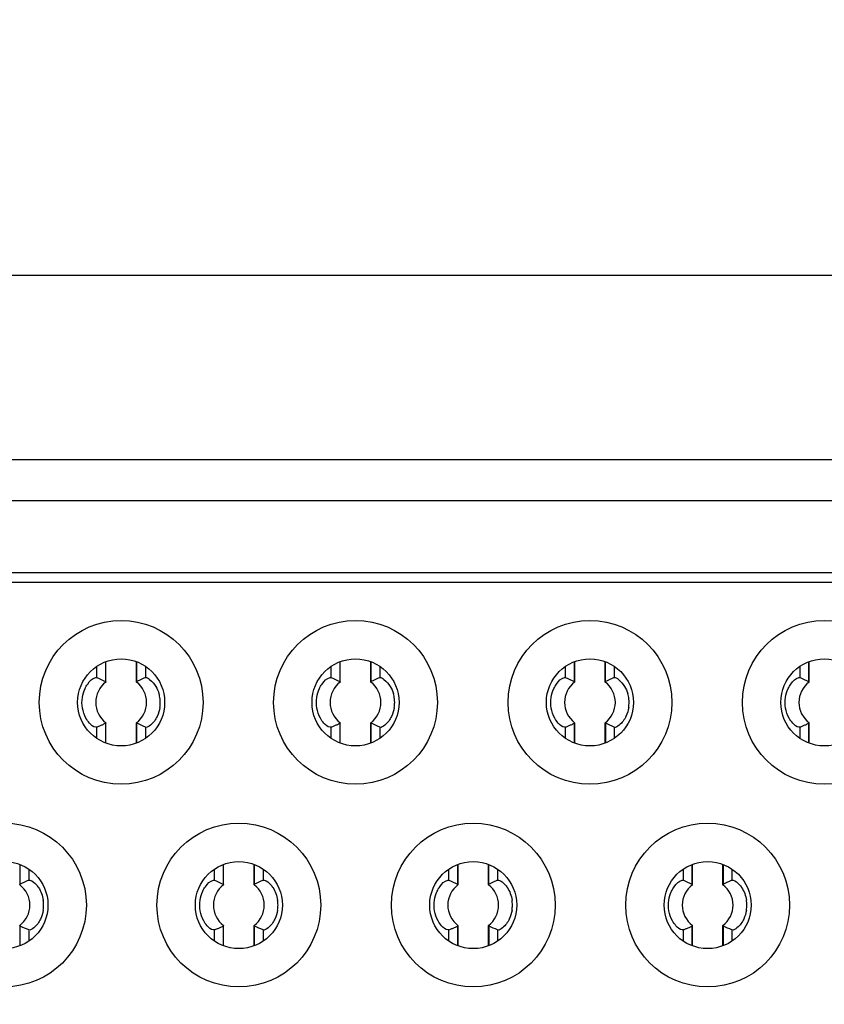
# Model space of a CAD drawing. Header units: millimetres. Extents: x 0 to 3360, y 0 to 2376.
# Tile 11 of 144: x 277.3 to 282.54, y 649.38 to 655.79. Entities that reach past the tile are written whole.
import ezdxf

# ---------------------------------------------------------------- set-up
doc = ezdxf.new("R2010")
doc.units = ezdxf.units.MM
doc.header["$LTSCALE"] = 184.8
doc.linetypes.add('CENTER', pattern=[0.6, 0.375, -0.075, 0.075, -0.075])
doc.layers.get('0').update_dxf_attribs({"linetype": 'CONTINUOUS'})
for name, color, linetype in [('AXIS', 7, 'CONTINUOUS'), ('DRIV_DIM', 7, 'CONTINUOUS'), ('ROUND', 7, 'CONTINUOUS')]:
    doc.layers.add(name, color=color, linetype=linetype)
doc.styles.get("Standard").update_dxf_attribs({"font": 'txt', "width": 0.8})
doc.dimstyles.new('DIMSTYLE_12', dxfattribs={"dimtxt": 19, "dimasz": 9, "dimexe": 2, "dimexo": 1.5, "dimgap": 9.5, "dimtad": 1, "dimdec": 3, "dimlfac": 1.5, "dimdsep": 46, "dimtxsty": 'STANDARD', "dimblk": 'OPEN', "dimblk1": 'OPEN', "dimblk2": 'OPEN', "dimcen": 0.09, "dimadec": 3, "dimazin": 2, "dimtp": 0.5, "dimtm": 0.5, "dimtfac": 1, "dimtdec": 3, "dimtofl": 0, "dimtmove": 0, "dimatfit": 3, "dimldrblk": 'OPEN', "dimfxl": 1, "dimtolj": 1, "dimarcsym": 0})
doc.dimstyles.new('DIMSTYLE_13', dxfattribs={"dimtxt": 19, "dimasz": 9, "dimexe": 2, "dimexo": 1.5, "dimtad": 1, "dimdec": 3, "dimlfac": 1.5, "dimdsep": 46, "dimtxsty": 'STANDARD', "dimblk": 'OPEN', "dimblk1": 'OPEN', "dimblk2": 'OPEN', "dimcen": 0.09, "dimadec": 3, "dimazin": 2, "dimtp": 0.8, "dimtm": 0.8, "dimtfac": 1, "dimtdec": 3, "dimtofl": 0, "dimtmove": 0, "dimatfit": 3, "dimldrblk": 'OPEN', "dimfxl": 1, "dimtolj": 1, "dimarcsym": 0})

# ---------------------------------------------------------------- blocks, each defined once
blk = doc.blocks.new('*D47')
at = {"layer": 'DRIV_DIM', "color": 2, "linetype": 'CONTINUOUS'}
for p, q in [((881.982, 908.1013), (934.0203, 951.7666)), ((259.1739, 650.0221), (104.984, 650.0221))]:
    blk.add_line(p, q, dxfattribs=at)
for points in [[(924.3575, 955.3691), (932.4882, 950.4811), (928.9165, 959.2699)], [(104.0707, 659.0506), (106.984, 650.0221), (110.0705, 658.9928)]]:
    blk.add_lwpolyline(points, dxfattribs=at)
for start, end in [(40, 110), (110, 180)]:
    blk.add_arc((574.4151, 650.0221), 467.4312, start, end, dxfattribs=at)
blk = doc.blocks.new('_OPEN')
at = {"color": 0, "linetype": 'BYBLOCK'}
for p, q in [((0, 0), (-1, 0.33333)), ((-1, -0.33333), (0, 0)), ((-1, 0), (0, 0))]:
    blk.add_line(p, q, dxfattribs=at)
blk = doc.blocks.new('*D48')
at = {"layer": 'DRIV_DIM', "color": 2, "linetype": 'CONTINUOUS'}
for p, q in [((124.6745, 650.0221), (104.984, 650.0221)), ((881.982, 391.9429), (934.0203, 348.2776))]:
    blk.add_line(p, q, dxfattribs=at)
for points in [[(110.0705, 641.0514), (106.984, 650.0221), (104.0707, 640.9936)], [(928.9165, 340.7743), (932.4882, 349.5631), (924.3575, 344.6751)]]:
    blk.add_lwpolyline(points, dxfattribs=at)
for start, end in [(180, 250), (250, 320)]:
    blk.add_arc((574.4151, 650.0221), 467.4312, start, end, dxfattribs=at)
blk = doc.blocks.new('*D52')
at = {"layer": 'DRIV_DIM', "color": 2, "linetype": 'CONTINUOUS'}
blk.add_line((209.5845, 814.0301), (574.4151, 650.0221), dxfattribs=at)
at = {"layer": 'DRIV_DIM', "color": 2, "linetype": 'CONTINUOUS', "xscale": 9, "yscale": 9, "zscale": 9, "rotation": 155.7939053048}
blk.add_blockref('_OPEN', (209.5845, 814.0301), dxfattribs=at)

msp = doc.modelspace()

# ---------------------------------------------------------------- linework, layer by layer
at = {"color": 7, "linetype": 'CONTINUOUS', "true_color": 0xffa9ff}
msp.add_line((296.19513, 652.9221), (272.60846, 652.9221), dxfattribs=at)
at = {"color": 7, "linetype": 'CONTINUOUS'}
for p, q in [((296.19513, 652.65544), (272.60846, 652.65544)), ((295.56846, 652.1221), (273.23513, 652.1221)), ((277.85509, 651.60219), (277.85509, 651.47824)), ((277.85872, 651.47601), (277.85872, 651.60378)), ((278.05686, 651.47601), (278.05686, 651.6052)), ((279.38176, 651.60219), (279.38176, 651.47824)), ((279.38539, 651.47601), (279.38539, 651.60378)), ((279.58353, 651.47601), (279.58353, 651.6052)), ((280.90843, 651.60219), (280.90843, 651.47824)), ((280.91206, 651.47601), (280.91206, 651.60378)), ((281.1102, 651.47601), (281.1102, 651.6052)), ((282.43509, 651.60219), (282.43509, 651.47824)), ((282.43872, 651.47601), (282.43872, 651.60378)), ((277.79211, 651.50387), (277.79972, 651.50348)), ((279.31878, 651.50387), (279.32638, 651.50348)), ((280.84545, 651.50387), (280.85305, 651.50348)), ((282.37211, 651.50387), (282.37972, 651.50348)), ((277.85509, 651.20597), (277.85509, 651.07994)), ((277.85872, 651.07901), (277.85872, 651.2082)), ((278.05686, 651.08043), (278.05686, 651.2082)), ((278.06049, 651.08201), (278.06049, 651.20597)), ((279.38176, 651.20597), (279.38176, 651.07994)), ((279.38539, 651.07901), (279.38539, 651.2082)), ((279.58353, 651.08043), (279.58353, 651.2082)), ((279.58716, 651.08201), (279.58716, 651.20597)), ((280.90843, 651.20597), (280.90843, 651.07994)), ((280.91206, 651.07901), (280.91206, 651.2082)), ((281.1102, 651.08043), (281.1102, 651.2082)), ((281.11383, 651.08201), (281.11383, 651.20597)), ((282.43509, 651.20597), (282.43509, 651.07994)), ((282.43872, 651.07901), (282.43872, 651.2082)), ((278.62176, 650.28219), (278.62176, 650.15824)), ((278.62539, 650.15601), (278.62539, 650.28378)), ((278.82353, 650.15601), (278.82353, 650.2852)), ((280.14843, 650.28219), (280.14843, 650.15824)), ((280.15206, 650.15601), (280.15206, 650.28378)), ((280.3502, 650.15601), (280.3502, 650.2852)), ((281.67509, 650.28219), (281.67509, 650.15824)), ((281.67872, 650.15601), (281.67872, 650.28378)), ((281.87686, 650.15601), (281.87686, 650.2852)), ((278.55878, 650.18387), (278.56638, 650.18349)), ((280.08545, 650.18387), (280.09305, 650.18349)), ((281.61211, 650.18387), (281.61972, 650.18349)), ((277.30049, 649.76201), (277.30049, 649.88597)), ((278.62176, 649.88597), (278.62176, 649.75994)), ((278.62539, 649.75901), (278.62539, 649.8882)), ((278.82353, 649.76043), (278.82353, 649.8882)), ((278.82716, 649.76201), (278.82716, 649.88597)), ((280.14843, 649.88597), (280.14843, 649.75994)), ((280.15206, 649.75901), (280.15206, 649.8882)), ((280.3502, 649.76043), (280.3502, 649.8882)), ((280.35383, 649.76201), (280.35383, 649.88597)), ((281.67509, 649.88597), (281.67509, 649.75994)), ((281.67872, 649.75901), (281.67872, 649.8882)), ((281.87686, 649.76043), (281.87686, 649.8882)), ((281.88049, 649.76201), (281.88049, 649.88597))]:
    msp.add_line(p, q, dxfattribs=at)
at = {"color": 9, "linetype": 'CONTINUOUS'}
for p, q in [((272.60846, 652.18877), (296.19513, 652.18877)), ((278.06029, 651.47814), (278.06029, 651.60432)), ((279.58696, 651.47814), (279.58696, 651.60432)), ((281.11362, 651.47814), (281.11362, 651.60432)), ((277.79972, 651.50349), (277.79972, 651.57635)), ((278.11587, 651.57262), (278.11587, 651.50349)), ((279.32638, 651.50349), (279.32638, 651.57635)), ((279.64254, 651.57262), (279.64254, 651.50349)), ((280.85305, 651.50349), (280.85305, 651.57635)), ((281.1692, 651.57262), (281.1692, 651.50349)), ((282.37972, 651.50349), (282.37972, 651.57635)), ((277.79972, 651.11159), (277.79972, 651.18072)), ((278.11587, 651.18072), (278.11587, 651.10786)), ((279.32638, 651.11159), (279.32638, 651.18072)), ((279.64254, 651.18072), (279.64254, 651.10786)), ((280.85305, 651.11159), (280.85305, 651.18072)), ((281.1692, 651.18072), (281.1692, 651.10786)), ((282.37972, 651.11159), (282.37972, 651.18072)), ((277.30029, 650.15814), (277.30029, 650.28432)), ((277.35587, 650.25262), (277.35587, 650.18349)), ((278.56638, 650.18349), (278.56638, 650.25635)), ((278.82696, 650.15814), (278.82696, 650.28432)), ((278.88254, 650.25262), (278.88254, 650.18349)), ((280.09305, 650.18349), (280.09305, 650.25635)), ((280.35362, 650.15814), (280.35362, 650.28432)), ((280.4092, 650.25262), (280.4092, 650.18349)), ((281.61972, 650.18349), (281.61972, 650.25635)), ((281.88029, 650.15814), (281.88029, 650.28432)), ((281.93587, 650.25262), (281.93587, 650.18349)), ((277.35587, 649.86072), (277.35587, 649.78786)), ((278.56638, 649.79159), (278.56638, 649.86072)), ((278.88254, 649.86072), (278.88254, 649.78786)), ((280.09305, 649.79159), (280.09305, 649.86072)), ((280.4092, 649.86072), (280.4092, 649.78786)), ((281.61972, 649.79159), (281.61972, 649.86072)), ((281.93587, 649.86072), (281.93587, 649.78786))]:
    msp.add_line(p, q, dxfattribs=at)
at = {"color": 7, "linetype": 'CONTINUOUS'}
for centre, radius in [((277.95779, 651.3421), 0.53333), ((279.48446, 651.3421), 0.53333), ((281.01113, 651.3421), 0.53333), ((282.53779, 651.3421), 0.53333), ((277.95779, 651.3421), 0.28333), ((279.48446, 651.3421), 0.28333), ((281.01113, 651.3421), 0.28333), ((282.53779, 651.3421), 0.28333), ((277.19779, 650.0221), 0.53333), ((278.72446, 650.0221), 0.53333), ((280.25113, 650.0221), 0.53333), ((281.77779, 650.0221), 0.53333), ((277.19779, 650.0221), 0.28333), ((278.72446, 650.0221), 0.28333), ((280.25113, 650.0221), 0.28333), ((281.77779, 650.0221), 0.28333)]:
    msp.add_circle(centre, radius, dxfattribs=at)
for centre, radius, start, end in [((277.95779, 651.3421), 0.16554, 126.89961, 233.10039), ((277.95779, 651.3421), 0.16554, 306.899851, 53.10039), ((278.43288, 650.72888), 0.83679, 115.031511, 116.439792), ((278.48416, 650.62286), 0.95455, 113.906314, 115.128346), ((278.53147, 650.51184), 1.07521, 112.738443, 113.813384), ((279.48446, 651.3421), 0.16554, 126.89961, 233.10039), ((279.48446, 651.3421), 0.16554, 306.899851, 53.10039), ((279.95954, 650.72888), 0.83679, 115.031511, 116.439792), ((280.01083, 650.62286), 0.95455, 113.906314, 115.128346), ((280.05813, 650.51184), 1.07521, 112.738443, 113.813384), ((281.01113, 651.3421), 0.16554, 126.89961, 233.10039), ((281.01113, 651.3421), 0.16554, 306.899851, 53.10039), ((281.48621, 650.72888), 0.83679, 115.031511, 116.439792), ((281.5375, 650.62286), 0.95455, 113.906314, 115.128346), ((281.5848, 650.51184), 1.07521, 112.738443, 113.813384), ((282.53779, 651.3421), 0.16554, 126.89961, 233.10039), ((278.02277, 651.34446), 0.1898, 11.869014, 16.882912), ((279.54944, 651.34446), 0.1898, 11.869014, 16.882912), ((281.07611, 651.34446), 0.1898, 11.869014, 16.882912), ((278.01149, 651.34209), 0.20133, 0.005242, 11.86957), ((277.9938, 651.34209), 0.21902, 351.458593, 0.003894), ((279.53815, 651.34209), 0.20133, 0.005242, 11.86957), ((279.52046, 651.34209), 0.21902, 351.458593, 0.003894), ((281.06482, 651.34209), 0.20133, 0.005242, 11.86957), ((281.04713, 651.34209), 0.21902, 351.458593, 0.003894), ((277.48757, 651.94521), 0.82556, 295.013741, 296.43465), ((279.01424, 651.94521), 0.82556, 295.013741, 296.43465), ((280.54091, 651.94521), 0.82556, 295.013741, 296.43465), ((282.06757, 651.94521), 0.82556, 295.013741, 296.43465), ((277.38466, 652.17106), 1.0738, 292.738778, 293.811625), ((277.42928, 652.06607), 0.95973, 293.905432, 295.116852), ((278.91133, 652.17106), 1.0738, 292.738778, 293.811625), ((278.95594, 652.06607), 0.95973, 293.905432, 295.116852), ((280.438, 652.17106), 1.0738, 292.738778, 293.811625), ((280.48261, 652.06607), 0.95973, 293.905432, 295.116852), ((281.96466, 652.17106), 1.0738, 292.738778, 293.811625), ((282.00928, 652.06607), 0.95973, 293.905432, 295.116852), ((277.77108, 649.19278), 1.0742, 112.738724, 113.814683), ((279.29775, 649.19278), 1.0742, 112.738724, 113.814683), ((280.82441, 649.19278), 1.0742, 112.738724, 113.814683), ((282.35108, 649.19278), 1.0742, 112.738724, 113.814683), ((277.19779, 650.0221), 0.16554, 306.899797, 53.10039), ((277.67324, 649.40815), 0.8376, 115.032987, 116.439906), ((277.72415, 649.30293), 0.95448, 113.907056, 115.129189), ((278.72446, 650.0221), 0.16554, 126.89961, 233.10039), ((278.72446, 650.0221), 0.16554, 306.899797, 53.10039), ((279.19991, 649.40815), 0.8376, 115.032987, 116.439906), ((279.25081, 649.30293), 0.95448, 113.907056, 115.129189), ((280.25113, 650.0221), 0.16554, 126.89961, 233.10039), ((280.25113, 650.0221), 0.16554, 306.899797, 53.10039), ((280.72657, 649.40815), 0.8376, 115.032987, 116.439906), ((280.77748, 649.30293), 0.95448, 113.907056, 115.129189), ((281.77779, 650.0221), 0.16554, 126.89961, 233.10039), ((281.77779, 650.0221), 0.16554, 306.899797, 53.10039), ((282.25324, 649.40815), 0.8376, 115.032987, 116.439906), ((282.30415, 649.30293), 0.95448, 113.907056, 115.129189), ((277.23389, 650.02211), 0.21893, 359.998816, 8.598672), ((278.76056, 650.02211), 0.21893, 359.998816, 8.598672), ((280.28722, 650.02211), 0.21893, 359.998816, 8.598672), ((281.81389, 650.02211), 0.21893, 359.998816, 8.598672), ((277.23389, 650.0221), 0.21893, 351.446823, 0.001218), ((278.76056, 650.0221), 0.21893, 351.446823, 0.001218), ((280.28722, 650.0221), 0.21893, 351.446823, 0.001218), ((281.81389, 650.0221), 0.21893, 351.446823, 0.001218), ((278.15148, 650.85071), 1.07342, 292.738816, 293.812505), ((278.19639, 650.74506), 0.95863, 293.905758, 295.119099), ((278.25378, 650.62612), 0.82657, 295.017289, 296.435269), ((279.67821, 650.85055), 1.07324, 292.738801, 293.812206), ((279.72271, 650.74584), 0.95948, 293.905703, 295.117444), ((279.78064, 650.62576), 0.82617, 295.01482, 296.434684), ((281.20488, 650.85055), 1.07324, 292.738801, 293.812206), ((281.24937, 650.74584), 0.95948, 293.905703, 295.117444), ((281.3073, 650.62576), 0.82617, 295.01482, 296.434684)]:
    msp.add_arc(centre, radius, start, end, dxfattribs=at)
for points, knots in [([(277.72244, 651.43211), (277.72732, 651.44251), (277.74426, 651.4709), (277.77012, 651.49984), (277.79211, 651.50387)], [0, 0, 0, 0, 0.339336, 1, 1, 1, 1]), ([(277.8553, 651.47813), (277.85604, 651.47777), (277.8574, 651.47676), (277.85817, 651.47526), (277.8584, 651.47448)], [0, 0, 0, 0, 0.5059132, 1, 1, 1, 1]), ([(278.05719, 651.47448), (278.05741, 651.47526), (278.05819, 651.47677), (278.05955, 651.47777), (278.06029, 651.47814)], [0, 0, 0, 0, 0.4941283, 1, 1, 1, 1]), ([(278.11587, 651.50349), (278.12499, 651.50732), (278.15485, 651.48304), (278.17257, 651.46307), (278.18334, 651.44576)], [0, 0, 0, 0, 0.3268393, 1, 1, 1, 1]), ([(279.24911, 651.43211), (279.25398, 651.44251), (279.27093, 651.4709), (279.29679, 651.49984), (279.31878, 651.50387)], [0, 0, 0, 0, 0.339336, 1, 1, 1, 1]), ([(279.38196, 651.47813), (279.38271, 651.47777), (279.38407, 651.47676), (279.38484, 651.47526), (279.38507, 651.47448)], [0, 0, 0, 0, 0.5059132, 1, 1, 1, 1]), ([(279.58385, 651.47448), (279.58408, 651.47526), (279.58485, 651.47677), (279.58622, 651.47777), (279.58696, 651.47814)], [0, 0, 0, 0, 0.4941283, 1, 1, 1, 1]), ([(279.64254, 651.50349), (279.65166, 651.50732), (279.68151, 651.48304), (279.69924, 651.46307), (279.71001, 651.44576)], [0, 0, 0, 0, 0.3268393, 1, 1, 1, 1]), ([(280.77578, 651.43211), (280.78065, 651.44251), (280.7976, 651.4709), (280.82346, 651.49984), (280.84545, 651.50387)], [0, 0, 0, 0, 0.339336, 1, 1, 1, 1]), ([(280.90863, 651.47813), (280.90937, 651.47777), (280.91073, 651.47676), (280.91151, 651.47526), (280.91174, 651.47448)], [0, 0, 0, 0, 0.5059132, 1, 1, 1, 1]), ([(281.11052, 651.47448), (281.11075, 651.47526), (281.11152, 651.47677), (281.11288, 651.47777), (281.11362, 651.47814)], [0, 0, 0, 0, 0.4941283, 1, 1, 1, 1]), ([(281.1692, 651.50349), (281.17833, 651.50732), (281.20818, 651.48304), (281.22591, 651.46307), (281.23667, 651.44576)], [0, 0, 0, 0, 0.3268393, 1, 1, 1, 1]), ([(282.30244, 651.43211), (282.30732, 651.44251), (282.32426, 651.4709), (282.35012, 651.49984), (282.37211, 651.50387)], [0, 0, 0, 0, 0.339336, 1, 1, 1, 1]), ([(282.4353, 651.47813), (282.43604, 651.47777), (282.4374, 651.47676), (282.43817, 651.47526), (282.4384, 651.47448)], [0, 0, 0, 0, 0.5059132, 1, 1, 1, 1]), ([(277.75176, 651.20772), (277.74283, 651.21743), (277.70865, 651.26575), (277.6984, 651.32965), (277.70522, 651.37477)], [0, 0, 0, 0, 0.2242187, 1, 1, 1, 1]), ([(279.27843, 651.20772), (279.2695, 651.21743), (279.23532, 651.26575), (279.22506, 651.32965), (279.23189, 651.37477)], [0, 0, 0, 0, 0.2242187, 1, 1, 1, 1]), ([(280.80509, 651.20772), (280.79617, 651.21743), (280.76198, 651.26575), (280.75173, 651.32965), (280.75855, 651.37477)], [0, 0, 0, 0, 0.2242187, 1, 1, 1, 1]), ([(282.33176, 651.20772), (282.32283, 651.21743), (282.28865, 651.26575), (282.2784, 651.32965), (282.28522, 651.37477)], [0, 0, 0, 0, 0.2242187, 1, 1, 1, 1]), ([(277.79972, 651.18072), (277.7974, 651.17974), (277.77757, 651.18103), (277.76277, 651.19573), (277.75176, 651.20772)], [0, 0, 0, 0, 0.1340347, 1, 1, 1, 1]), ([(277.8584, 651.20972), (277.85816, 651.20892), (277.85734, 651.20734), (277.85588, 651.20634), (277.85509, 651.20597)], [0, 0, 0, 0, 0.491926, 1, 1, 1, 1]), ([(278.06029, 651.20607), (278.05955, 651.20644), (278.05819, 651.20744), (278.05741, 651.20895), (278.05719, 651.20972)], [0, 0, 0, 0, 0.5059105, 1, 1, 1, 1]), ([(278.19277, 651.25129), (278.18232, 651.22927), (278.16306, 651.20261), (278.12655, 651.17624), (278.11587, 651.18072)], [0, 0, 0, 0, 0.6779536, 1, 1, 1, 1]), ([(279.32638, 651.18072), (279.32406, 651.17974), (279.30424, 651.18103), (279.28944, 651.19573), (279.27843, 651.20772)], [0, 0, 0, 0, 0.1340347, 1, 1, 1, 1]), ([(279.38507, 651.20972), (279.38483, 651.20892), (279.384, 651.20734), (279.38255, 651.20634), (279.38176, 651.20597)], [0, 0, 0, 0, 0.491926, 1, 1, 1, 1]), ([(279.58696, 651.20607), (279.58622, 651.20644), (279.58485, 651.20744), (279.58408, 651.20895), (279.58385, 651.20972)], [0, 0, 0, 0, 0.5059105, 1, 1, 1, 1]), ([(279.71943, 651.25129), (279.70899, 651.22927), (279.68972, 651.20261), (279.65321, 651.17624), (279.64254, 651.18072)], [0, 0, 0, 0, 0.6779536, 1, 1, 1, 1]), ([(280.85305, 651.18072), (280.85073, 651.17974), (280.8309, 651.18103), (280.8161, 651.19573), (280.80509, 651.20772)], [0, 0, 0, 0, 0.1340347, 1, 1, 1, 1]), ([(280.91174, 651.20972), (280.9115, 651.20892), (280.91067, 651.20734), (280.90921, 651.20634), (280.90843, 651.20597)], [0, 0, 0, 0, 0.491926, 1, 1, 1, 1]), ([(281.11362, 651.20607), (281.11288, 651.20644), (281.11152, 651.20744), (281.11075, 651.20895), (281.11052, 651.20972)], [0, 0, 0, 0, 0.5059105, 1, 1, 1, 1]), ([(281.2461, 651.25129), (281.23565, 651.22927), (281.21639, 651.20261), (281.17988, 651.17624), (281.1692, 651.18072)], [0, 0, 0, 0, 0.6779536, 1, 1, 1, 1]), ([(282.37972, 651.18072), (282.3774, 651.17974), (282.35757, 651.18103), (282.34277, 651.19573), (282.33176, 651.20772)], [0, 0, 0, 0, 0.1340347, 1, 1, 1, 1]), ([(282.4384, 651.20972), (282.43816, 651.20892), (282.43734, 651.20734), (282.43588, 651.20634), (282.43509, 651.20597)], [0, 0, 0, 0, 0.491926, 1, 1, 1, 1]), ([(277.35587, 650.18349), (277.35819, 650.18446), (277.37794, 650.1832), (277.39271, 650.16856), (277.4037, 650.15663)], [0, 0, 0, 0, 0.1341467, 1, 1, 1, 1]), ([(278.48911, 650.11211), (278.49399, 650.12251), (278.51093, 650.15091), (278.53679, 650.17983), (278.55878, 650.18387)], [0, 0, 0, 0, 0.3393335, 1, 1, 1, 1]), ([(278.88254, 650.18349), (278.88485, 650.18446), (278.90461, 650.1832), (278.91938, 650.16856), (278.93037, 650.15663)], [0, 0, 0, 0, 0.1341467, 1, 1, 1, 1]), ([(280.01578, 650.11211), (280.02065, 650.12251), (280.0376, 650.15091), (280.06346, 650.17983), (280.08545, 650.18387)], [0, 0, 0, 0, 0.3393335, 1, 1, 1, 1]), ([(280.4092, 650.18349), (280.41152, 650.18446), (280.43128, 650.1832), (280.44605, 650.16856), (280.45704, 650.15663)], [0, 0, 0, 0, 0.1341467, 1, 1, 1, 1]), ([(281.54245, 650.11211), (281.54732, 650.12251), (281.56426, 650.15091), (281.59013, 650.17983), (281.61211, 650.18387)], [0, 0, 0, 0, 0.3393335, 1, 1, 1, 1]), ([(281.93587, 650.18349), (281.93819, 650.18446), (281.95794, 650.1832), (281.97271, 650.16856), (281.9837, 650.15663)], [0, 0, 0, 0, 0.1341467, 1, 1, 1, 1]), ([(277.29719, 650.15448), (277.29741, 650.15526), (277.29819, 650.15676), (277.29955, 650.15777), (277.30029, 650.15814)], [0, 0, 0, 0, 0.4940783, 1, 1, 1, 1]), ([(277.4037, 650.15663), (277.40939, 650.15046), (277.43254, 650.12069), (277.44598, 650.08375), (277.45036, 650.05484)], [0, 0, 0, 0, 0.2229073, 1, 1, 1, 1]), ([(278.62196, 650.15814), (278.62271, 650.15777), (278.62407, 650.15676), (278.62484, 650.15526), (278.62507, 650.15448)], [0, 0, 0, 0, 0.5058983, 1, 1, 1, 1]), ([(278.82385, 650.15448), (278.82408, 650.15526), (278.82485, 650.15676), (278.82622, 650.15777), (278.82696, 650.15814)], [0, 0, 0, 0, 0.4940783, 1, 1, 1, 1]), ([(278.93037, 650.15663), (278.93605, 650.15046), (278.95921, 650.12069), (278.97265, 650.08375), (278.97702, 650.05484)], [0, 0, 0, 0, 0.2229073, 1, 1, 1, 1]), ([(280.14863, 650.15814), (280.14937, 650.15777), (280.15073, 650.15676), (280.15151, 650.15526), (280.15174, 650.15448)], [0, 0, 0, 0, 0.5058945, 1, 1, 1, 1]), ([(280.35052, 650.15448), (280.35075, 650.15526), (280.35152, 650.15676), (280.35288, 650.15777), (280.35362, 650.15814)], [0, 0, 0, 0, 0.4940783, 1, 1, 1, 1]), ([(280.45704, 650.15663), (280.46272, 650.15046), (280.48588, 650.12069), (280.49931, 650.08375), (280.50369, 650.05484)], [0, 0, 0, 0, 0.2229073, 1, 1, 1, 1]), ([(281.6753, 650.15814), (281.67604, 650.15777), (281.6774, 650.15676), (281.67817, 650.15526), (281.6784, 650.15448)], [0, 0, 0, 0, 0.5058983, 1, 1, 1, 1]), ([(281.87719, 650.15448), (281.87741, 650.15526), (281.87819, 650.15676), (281.87955, 650.15777), (281.88029, 650.15814)], [0, 0, 0, 0, 0.4940783, 1, 1, 1, 1]), ([(281.9837, 650.15663), (281.98939, 650.15046), (282.01254, 650.12069), (282.02598, 650.08375), (282.03036, 650.05484)], [0, 0, 0, 0, 0.2229073, 1, 1, 1, 1]), ([(278.51842, 649.88772), (278.5095, 649.89743), (278.47531, 649.94576), (278.46506, 650.00965), (278.47189, 650.05478)], [0, 0, 0, 0, 0.2242207, 1, 1, 1, 1]), ([(280.04509, 649.88772), (280.03616, 649.89743), (280.00198, 649.94576), (279.99173, 650.00965), (279.99856, 650.05478)], [0, 0, 0, 0, 0.2242207, 1, 1, 1, 1]), ([(281.57176, 649.88772), (281.56283, 649.89743), (281.52865, 649.94576), (281.5184, 650.00965), (281.52522, 650.05478)], [0, 0, 0, 0, 0.2242207, 1, 1, 1, 1]), ([(277.43273, 649.93121), (277.42228, 649.90921), (277.40302, 649.88258), (277.36654, 649.85624), (277.35587, 649.86072)], [0, 0, 0, 0, 0.6779476, 1, 1, 1, 1]), ([(278.95939, 649.93121), (278.94895, 649.90921), (278.92969, 649.88258), (278.8932, 649.85624), (278.88254, 649.86072)], [0, 0, 0, 0, 0.6779476, 1, 1, 1, 1]), ([(280.48606, 649.93121), (280.47561, 649.90921), (280.45635, 649.88258), (280.41987, 649.85624), (280.4092, 649.86072)], [0, 0, 0, 0, 0.6779476, 1, 1, 1, 1]), ([(282.01273, 649.93121), (282.00228, 649.90921), (281.98302, 649.88258), (281.94654, 649.85624), (281.93587, 649.86072)], [0, 0, 0, 0, 0.6779476, 1, 1, 1, 1]), ([(277.30029, 649.88607), (277.29955, 649.88644), (277.29819, 649.88744), (277.29741, 649.88895), (277.29719, 649.88972)], [0, 0, 0, 0, 0.5058956, 1, 1, 1, 1]), ([(278.56638, 649.86072), (278.56406, 649.85974), (278.54424, 649.86103), (278.52944, 649.87574), (278.51842, 649.88772)], [0, 0, 0, 0, 0.134034, 1, 1, 1, 1]), ([(278.62507, 649.88972), (278.62483, 649.88892), (278.624, 649.88736), (278.62254, 649.88638), (278.62176, 649.88602)], [0, 0, 0, 0, 0.4912156, 1, 1, 1, 1]), ([(278.82696, 649.88607), (278.82622, 649.88644), (278.82485, 649.88744), (278.82408, 649.88895), (278.82385, 649.88972)], [0, 0, 0, 0, 0.5058956, 1, 1, 1, 1]), ([(280.09305, 649.86072), (280.09073, 649.85974), (280.0709, 649.86103), (280.0561, 649.87574), (280.04509, 649.88772)], [0, 0, 0, 0, 0.134034, 1, 1, 1, 1]), ([(280.15174, 649.88972), (280.1515, 649.88892), (280.15067, 649.88735), (280.14921, 649.88634), (280.14843, 649.88598)], [0, 0, 0, 0, 0.4918741, 1, 1, 1, 1]), ([(280.35362, 649.88607), (280.35288, 649.88644), (280.35152, 649.88744), (280.35075, 649.88895), (280.35052, 649.88972)], [0, 0, 0, 0, 0.5058956, 1, 1, 1, 1]), ([(281.61972, 649.86072), (281.6174, 649.85974), (281.59757, 649.86103), (281.58277, 649.87574), (281.57176, 649.88772)], [0, 0, 0, 0, 0.134034, 1, 1, 1, 1]), ([(281.6784, 649.88972), (281.67816, 649.88892), (281.67734, 649.88735), (281.67588, 649.88634), (281.67509, 649.88598)], [0, 0, 0, 0, 0.4918741, 1, 1, 1, 1]), ([(281.88029, 649.88607), (281.87955, 649.88644), (281.87819, 649.88744), (281.87741, 649.88895), (281.87719, 649.88972)], [0, 0, 0, 0, 0.5058956, 1, 1, 1, 1])]:
    msp.add_open_spline(points, degree=3, knots=knots, dxfattribs=at)
for points in [[(277.79972, 651.50349), (277.81842, 651.49563), (277.83694, 651.48728), (277.85509, 651.47824)], [(279.32638, 651.50349), (279.34509, 651.49563), (279.3636, 651.48728), (279.38176, 651.47824)], [(280.85305, 651.50349), (280.87175, 651.49563), (280.89027, 651.48728), (280.90843, 651.47824)], [(282.37972, 651.50349), (282.39842, 651.49563), (282.41694, 651.48728), (282.43509, 651.47824)], [(277.70522, 651.37477), (277.7082, 651.39451), (277.71397, 651.41404), (277.72244, 651.43211)], [(278.18334, 651.44576), (278.19227, 651.43139), (278.19947, 651.41576), (278.20439, 651.39958)], [(279.23189, 651.37477), (279.23487, 651.39451), (279.24064, 651.41404), (279.24911, 651.43211)], [(279.71001, 651.44576), (279.71894, 651.43139), (279.72613, 651.41576), (279.73105, 651.39958)], [(280.75855, 651.37477), (280.76154, 651.39451), (280.76731, 651.41404), (280.77578, 651.43211)], [(281.23667, 651.44576), (281.24561, 651.43139), (281.2528, 651.41576), (281.25772, 651.39958)], [(282.28522, 651.37477), (282.2882, 651.39451), (282.29397, 651.41404), (282.30244, 651.43211)], [(278.21039, 651.30956), (278.20737, 651.28949), (278.20146, 651.26963), (278.19277, 651.25129)], [(279.73705, 651.30956), (279.73403, 651.28949), (279.72813, 651.26963), (279.71943, 651.25129)], [(281.26372, 651.30956), (281.2607, 651.28949), (281.25479, 651.26963), (281.2461, 651.25129)], [(278.11587, 651.18072), (278.09717, 651.18858), (278.07865, 651.19692), (278.06049, 651.20597)], [(279.64254, 651.18072), (279.62383, 651.18858), (279.60532, 651.19692), (279.58716, 651.20597)], [(281.1692, 651.18072), (281.1505, 651.18858), (281.13198, 651.19692), (281.11383, 651.20597)], [(278.56638, 650.18349), (278.58509, 650.17563), (278.6036, 650.16729), (278.62176, 650.15824)], [(280.09305, 650.18349), (280.11175, 650.17563), (280.13027, 650.16729), (280.14843, 650.15824)], [(281.61972, 650.18349), (281.63842, 650.17563), (281.65694, 650.16729), (281.67509, 650.15824)], [(278.47189, 650.05478), (278.47487, 650.07451), (278.48064, 650.09405), (278.48911, 650.11211)], [(279.99856, 650.05478), (280.00154, 650.07451), (280.00731, 650.09405), (280.01578, 650.11211)], [(281.52522, 650.05478), (281.52821, 650.07451), (281.53398, 650.09405), (281.54245, 650.11211)], [(277.45038, 649.98954), (277.44736, 649.96945), (277.44144, 649.94956), (277.43273, 649.93121)], [(278.97705, 649.98954), (278.97402, 649.96945), (278.96811, 649.94956), (278.95939, 649.93121)], [(280.50372, 649.98954), (280.50069, 649.96945), (280.49477, 649.94956), (280.48606, 649.93121)], [(282.03038, 649.98954), (282.02736, 649.96945), (282.02144, 649.94956), (282.01273, 649.93121)], [(277.35587, 649.86072), (277.33717, 649.86858), (277.31865, 649.87692), (277.30049, 649.88597)], [(278.88254, 649.86072), (278.86383, 649.86858), (278.84532, 649.87692), (278.82716, 649.88597)], [(280.4092, 649.86072), (280.3905, 649.86858), (280.37198, 649.87692), (280.35383, 649.88597)], [(281.93587, 649.86072), (281.91717, 649.86858), (281.89865, 649.87692), (281.88049, 649.88597)]]:
    msp.add_open_spline(points, degree=3, dxfattribs=at)
at = {"layer": 'AXIS', "color": 7, "linetype": 'CENTER'}
msp.add_line((357.74846, 650.0221), (197.3294, 650.0221), dxfattribs=at)
at = {"layer": 'ROUND', "color": 7, "linetype": 'CONTINUOUS'}
msp.add_line((296.48049, 654.1221), (272.34977, 654.1221), dxfattribs=at)

# ---------------------------------------------------------------- dimensions: what is measured, and where the dimension line sits
at = {"layer": 'DRIV_DIM', "color": 2, "linetype": 'CONTINUOUS'}
for base, line1, line2, text, picture, middle in [((414.54425, 1089.26373), ((877.25217, 904.13256), (880.8329, 907.13715)), ((265.34817, 650.0221), (260.67386, 650.0221)), '1st-axis\\Pmove envelope\\P<>', '*D47', (365.87448, 1068.35535)), ((414.54425, 210.78048), ((130.84881, 650.0221), (126.1745, 650.0221)), ((877.25217, 395.91165), (880.8329, 392.90706)), '<>\\P1st-axis\\Pmove envelope', '*D48', (389.06068, 220.91182))]:
    dim = msp.add_angular_dim_2l(base=base, line1=line1, line2=line2, text=text, dimstyle='DIMSTYLE_12', override={"dimtad": 2}, dxfattribs=at)
    dim.commit()
    dim.dimension.update_dxf_attribs({"geometry": picture, "text_midpoint": middle, "dimtype": 162})
dim = msp.add_radius_dim(center=(574.41513, 650.0221), mpoint=(209.58452, 814.03013), text='R<>', dimstyle='DIMSTYLE_13', override={"dimpost": '<>'}, dxfattribs=at)
dim.commit()
dim.dimension.update_dxf_attribs({"geometry": '*D52', "text_midpoint": (274.03066, 790.26654), "dimtype": 164})

doc.saveas('drawing.dxf')
